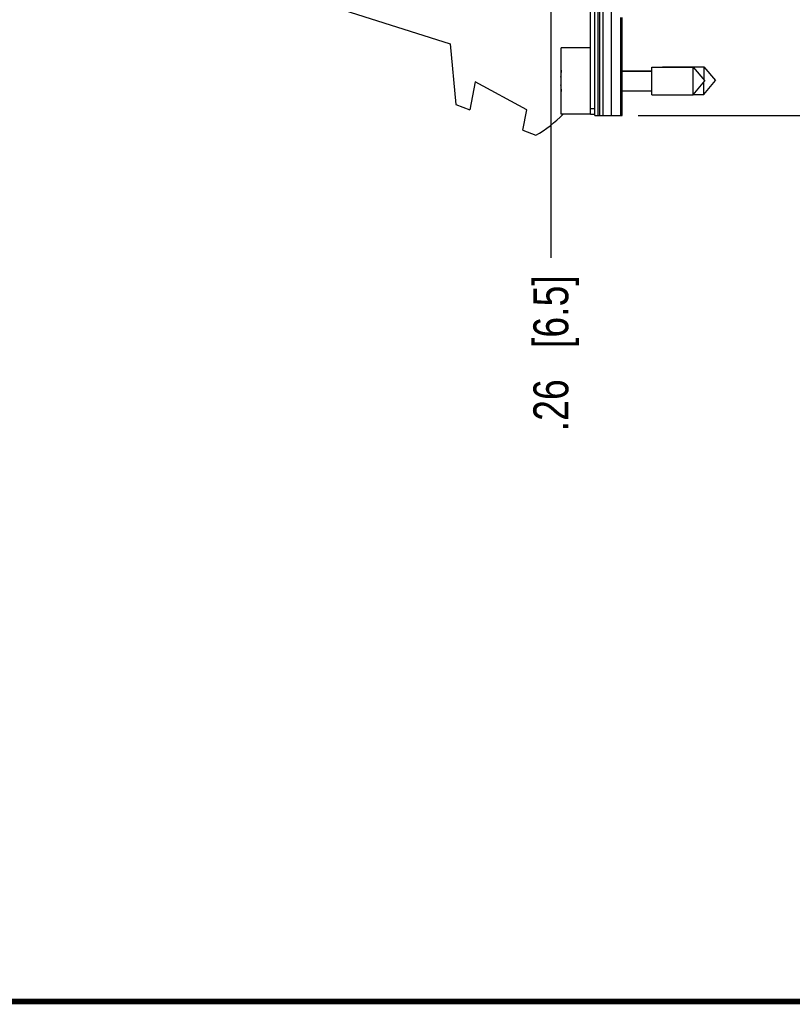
# Model space of a CAD drawing. Header units: inches. Extents: x 0.2 to 16.8, y 0.2 to 10.8.
# Tile 2 of 11: x 8.6 to 11.4, y 0.2 to 3.8. Entities that reach past the tile are written whole.
import ezdxf

# ---------------------------------------------------------------- set-up
doc = ezdxf.new("R2010")
doc.units = ezdxf.units.IN
doc.header["$LTSCALE"] = 0.935
doc.header["$MEASUREMENT"] = 0
doc.layers.get('0').update_dxf_attribs({"linetype": 'CONTINUOUS'})
doc.layers.add('02___PRT_ALL_AXES', color=7, linetype='CONTINUOUS')
doc.layers.add('DIMENSIONS', color=7, linetype='CONTINUOUS')
doc.styles.get("Standard").update_dxf_attribs({"font": 'txt', "width": 0.8})
doc.dimstyles.new('DIMSTYLE_1', dxfattribs={"dimtxt": 0.125, "dimasz": 0.18, "dimexe": 0.125, "dimexo": 0.0625, "dimgap": 0.03125, "dimtad": 0, "dimtih": 1, "dimtoh": 1, "dimzin": 4, "dimdsep": 46, "dimtxsty": 'STANDARD', "dimblk": '_FILLED', "dimblk1": '_FILLED', "dimblk2": '_FILLED', "dimcen": 0.09, "dimadec": 0, "dimazin": 0, "dimtp": 0.001, "dimtm": 0.001, "dimtfac": 1, "dimtofl": 0, "dimtmove": 0, "dimatfit": 3, "dimldrblk": '_FILLED', "dimfxl": 1, "dimtolj": 1, "dimtzin": 4, "dimarcsym": 0})
doc.dimstyles.new('DIMSTYLE_3', dxfattribs={"dimtxt": 0.125, "dimasz": 0.18, "dimexe": 0.125, "dimexo": 0.0625, "dimgap": 0.0625, "dimtad": 0, "dimtih": 1, "dimtoh": 1, "dimzin": 4, "dimdsep": 46, "dimtxsty": 'STANDARD', "dimblk": '_FILLED', "dimblk1": '_FILLED', "dimblk2": '_FILLED', "dimcen": 0.09, "dimadec": 0, "dimazin": 0, "dimtp": 0.001, "dimtm": 0.001, "dimtfac": 1, "dimtofl": 0, "dimtmove": 0, "dimatfit": 3, "dimldrblk": '_FILLED', "dimfxl": 1, "dimtolj": 1, "dimtzin": 4, "dimarcsym": 0})

# ---------------------------------------------------------------- blocks, each defined once
blk = doc.blocks.new('*D12')
at = {"layer": 'DIMENSIONS', "color": 2, "linetype": 'CONTINUOUS'}
blk.add_line((10.5423, 5.0312), (10.5423, 2.9154), dxfattribs=at)
at = {"layer": 'DIMENSIONS', "color": 2, "linetype": 'CONTINUOUS', "insert": (10.4798, 2.8529), "char_height": 0.125, "width": 0.925, "attachment_point": 3, "rotation": 90, "line_spacing_factor": 0.9}
blk.add_mtext('.26{\\Ftxt.shx;\\W1.000000;\\H0.125000; }[6.5]', dxfattribs=at)
blk = doc.blocks.new('_FILLED')
at = {"color": 0, "linetype": 'BYBLOCK'}
blk.add_solid([(0, 0), (-1, 0.174), (-1, -0.174)], dxfattribs=at)
blk = doc.blocks.new('*D13')
at = {"layer": 'DIMENSIONS', "color": 2, "linetype": 'CONTINUOUS'}
for p, q in [((10.8549, 8.4914), (12.5586, 8.4914)), ((12.4336, 8.4914), (12.4336, 6.0824)), ((12.4336, 3.4234), (12.4336, 5.8324)), ((10.8549, 3.4234), (12.5586, 3.4234))]:
    blk.add_line(p, q, dxfattribs=at)
at = {"layer": 'DIMENSIONS', "color": 2, "linetype": 'CONTINUOUS', "xscale": 0.18, "yscale": 0.18, "zscale": 0.18}
for p, rotation in [((12.4336, 8.4914), 90), ((12.4336, 3.4234), 270)]:
    blk.add_blockref('_FILLED', p, dxfattribs=dict(at, rotation=rotation))
at = {"layer": 'DIMENSIONS', "color": 2, "linetype": 'CONTINUOUS', "insert": (12.4336, 6.0199), "char_height": 0.125, "width": 1.225, "attachment_point": 2, "line_spacing_factor": 0.9}
blk.add_mtext('5.07{\\Ftxt.shx;\\W1.000000;\\H0.125000; }[128.7]', dxfattribs=at)

msp = doc.modelspace()

# ---------------------------------------------------------------- linework, layer by layer
at = {"color": 7, "linetype": 'CONTINUOUS'}
for p, q in [((10.6844, 3.4284), (10.6844, 8.4864)), ((10.6994, 3.4234), (10.6994, 8.4914)), ((10.7114, 3.4234), (10.7114, 8.4914)), ((10.7174, 3.4234), (10.7174, 8.4914)), ((10.7294, 3.4234), (10.7294, 8.4914)), ((9.8024, 3.7997), (10.1824, 3.6799)), ((10.1824, 3.6799), (10.2024, 3.4629)), ((10.5794, 3.4284), (10.5794, 3.6654)), ((10.6844, 3.6654), (10.5794, 3.6654)), ((10.9031, 3.4977), (10.9031, 3.5961)), ((10.9031, 3.5961), (11.0512, 3.5961)), ((10.9411, 3.5972), (10.9411, 3.5961)), ((10.9411, 3.5972), (11.0892, 3.5972)), ((11.0512, 3.5961), (11.0925, 3.5469)), ((11.0512, 3.4977), (11.0512, 3.5961)), ((11.0892, 3.5972), (11.1305, 3.5479)), ((11.0892, 3.5972), (11.0892, 3.5509)), ((10.5774, 3.5607), (10.5794, 3.5607)), ((10.7974, 3.583), (10.9031, 3.583)), ((10.7974, 3.582), (10.9031, 3.582)), ((10.2724, 3.5437), (10.2524, 3.4437)), ((10.4564, 3.4437), (10.2724, 3.5437)), ((10.5794, 3.5331), (10.5774, 3.5331)), ((11.0512, 3.4977), (11.0925, 3.5469)), ((11.0892, 3.4987), (11.1305, 3.5479)), ((11.0892, 3.4987), (11.0892, 3.543)), ((10.7974, 3.5119), (10.9031, 3.5119)), ((10.9031, 3.4977), (11.0512, 3.4977)), ((11.0521, 3.4987), (11.0892, 3.4987)), ((10.2024, 3.4629), (10.2524, 3.4437)), ((10.6844, 3.4484), (10.6994, 3.4484)), ((10.4418, 3.3709), (10.4564, 3.4437)), ((10.6844, 3.4284), (10.5794, 3.4284)), ((10.6844, 3.4284), (10.6994, 3.4284)), ((10.6974, 3.4284), (10.6974, 3.4259)), ((10.6974, 3.4259), (10.6994, 3.4259)), ((10.6994, 3.4234), (10.7589, 3.4234)), ((10.4418, 3.3709), (10.4884, 3.3529))]:
    msp.add_line(p, q, dxfattribs=at)
at = {"color": 7, "linetype": 'CONTINUOUS', "const_width": 0.02}
msp.add_lwpolyline([(0.25, 0.2586), (16.75, 0.2586)], dxfattribs=at)
at = {"color": 7, "linetype": 'CONTINUOUS'}
for centre, radius, start, end in [((10.8898, 3.5469), 0.3127, 172.972, 177.4743), ((10.8898, 3.5469), 0.3127, 182.5257, 187.0277), ((10.2674, 3.7449), 0.45, 299.4136, 315.2098)]:
    msp.add_arc(centre, radius, start, end, dxfattribs=at)
at = {"layer": '02___PRT_ALL_AXES', "color": 7, "linetype": 'CONTINUOUS'}
for p, q in [((10.7589, 3.4234), (10.7589, 3.8019)), ((10.7924, 3.4234), (10.7924, 3.7734)), ((10.7974, 3.4234), (10.7974, 3.7734)), ((10.7974, 3.7578), (10.7924, 3.7578)), ((10.7589, 3.4234), (10.7974, 3.4234))]:
    msp.add_line(p, q, dxfattribs=at)

# ---------------------------------------------------------------- dimensions: what is measured, and where the dimension line sits
at = {"layer": 'DIMENSIONS', "color": 2, "linetype": 'CONTINUOUS'}
dim = msp.add_linear_dim(base=(12.4336, 3.4234), p1=(10.7924, 8.4914), p2=(10.7924, 3.4234), angle=270, dimstyle='DIMSTYLE_3', dxfattribs=at)
dim.commit()
dim.dimension.update_dxf_attribs({"geometry": '*D13', "text_midpoint": (12.4336, 5.9574), "dimtype": 160})
dim = msp.add_ordinate_dim(feature_location=(10.5423, 5.0312), offset=(0, -2.1157), dtype=1, origin=(10.7974, 6.261), dimstyle='DIMSTYLE_1', dxfattribs=at)
dim.commit()
dim.dimension.update_dxf_attribs({"geometry": '*D12', "text_midpoint": (10.5423, 2.3904)})

doc.saveas('drawing.dxf')
